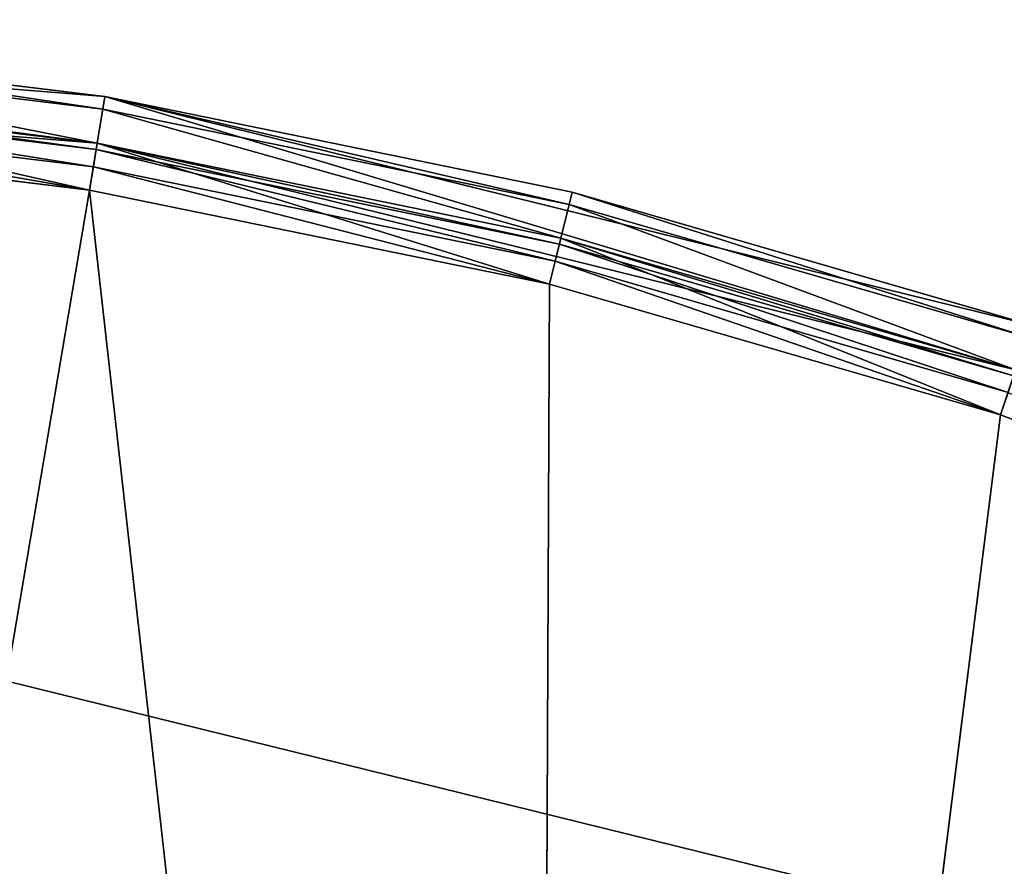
# Model space of a CAD drawing. Extents: x 0.2 to 45.2, y -45.2 to 0.
# Tile 90 of 106: x 24.2 to 25.9, y -14.2 to -12.7. Entities that reach past the tile are written whole.
import ezdxf

# ---------------------------------------------------------------- set-up
doc = ezdxf.new("R2010")
doc.units = 0
doc.header["$LTSCALE"] = 2.54
doc.layers.get('0').update_dxf_attribs({"color": 13, "linetype": 'CONTINUOUS'})

# ---------------------------------------------------------------- blocks, each defined once
blk = doc.blocks.new('CIRCOLO-LED-10813-10863_ST')
at = {"color": 0}
for p, q in [((23.1961, 101.0002, 19.6577), (24.3235, 101.0002, 13.0124)), ((23.1961, 101.0002, 19.6577), (24.3235, 101.0002, 13.0124)), ((24.3235, 101.0002, 13.0124), (23.5368, 101.0002, 12.9169)), ((24.3235, 101.0002, 13.0124), (23.5368, 101.0002, 12.9169)), ((24.3235, 101.0002, 13.0124), (23.5433, 100.9788, 12.8372)), ((24.3235, 101.0002, 13.0124), (23.5433, 100.9788, 12.8372)), ((25.0711, 101.0002, 19.6577), (24.3235, 101.0002, 13.0124)), ((25.0999, 101.0002, 13.1709), (24.3235, 101.0002, 13.0124)), ((25.0711, 101.0002, 19.6577), (24.3235, 101.0002, 13.0124)), ((24.3235, 101.0002, 13.0124), (24.3363, 100.9788, 12.9335)), ((24.3235, 101.0002, 13.0124), (24.3363, 100.9788, 12.9335)), ((25.0999, 101.0002, 13.1709), (24.3235, 101.0002, 13.0124)), ((25.0999, 101.0002, 13.1709), (24.3363, 100.9788, 12.9335)), ((25.0999, 101.0002, 13.1709), (24.3363, 100.9788, 12.9335)), ((25.861, 101.0002, 13.3914), (25.0711, 101.0002, 19.6577)), ((25.861, 101.0002, 13.3914), (25.0711, 101.0002, 19.6577)), ((25.0999, 101.0002, 13.1709), (25.0711, 101.0002, 19.6577)), ((25.0999, 101.0002, 13.1709), (25.0711, 101.0002, 19.6577)), ((25.861, 101.0002, 13.3914), (25.0999, 101.0002, 13.1709)), ((25.0999, 101.0002, 13.1709), (25.119, 100.9788, 13.0933)), ((25.0999, 101.0002, 13.1709), (25.119, 100.9788, 13.0933)), ((25.861, 101.0002, 13.3914), (25.0999, 101.0002, 13.1709)), ((25.861, 101.0002, 13.3914), (25.119, 100.9788, 13.0933)), ((25.861, 101.0002, 13.3914), (25.119, 100.9788, 13.0933)), ((26.602, 101.0002, 13.6724), (25.861, 101.0002, 13.3914)), ((25.861, 101.0002, 13.3914), (25.8864, 100.9788, 13.3155)), ((25.861, 101.0002, 13.3914), (25.8864, 100.9788, 13.3155)), ((26.602, 101.0002, 13.6724), (25.861, 101.0002, 13.3914)), ((23.5433, 100.9788, 12.8372), (24.3363, 100.9788, 12.9335)), ((23.5433, 100.9788, 12.8372), (24.3363, 100.9788, 12.9335)), ((24.3363, 100.9788, 12.9335), (23.548, 100.9202, 12.7788)), ((24.3363, 100.9788, 12.9335), (23.548, 100.9202, 12.7788)), ((24.3363, 100.9788, 12.9335), (24.3457, 100.9202, 12.8757)), ((24.3363, 100.9788, 12.9335), (24.3457, 100.9202, 12.8757)), ((24.3363, 100.9788, 12.9335), (25.119, 100.9788, 13.0933)), ((24.3363, 100.9788, 12.9335), (25.119, 100.9788, 13.0933)), ((25.119, 100.9788, 13.0933), (24.3457, 100.9202, 12.8757)), ((25.119, 100.9788, 13.0933), (24.3457, 100.9202, 12.8757)), ((25.119, 100.9788, 13.0933), (25.1331, 100.9202, 13.0364)), ((25.119, 100.9788, 13.0933), (25.1331, 100.9202, 13.0364)), ((25.119, 100.9788, 13.0933), (25.8864, 100.9788, 13.3155)), ((25.119, 100.9788, 13.0933), (25.8864, 100.9788, 13.3155)), ((25.8864, 100.9788, 13.3155), (25.1331, 100.9202, 13.0364)), ((25.8864, 100.9788, 13.3155), (25.1331, 100.9202, 13.0364)), ((23.1961, 100.9202, 19.6577), (24.3235, 100.9202, 13.0124)), ((23.1961, 100.9202, 19.6577), (24.3235, 100.9202, 13.0124)), ((23.5368, 100.9202, 12.9169), (24.3235, 100.9202, 13.0124)), ((23.5368, 100.9202, 12.9169), (24.3235, 100.9202, 13.0124)), ((23.54, 100.9095, 12.877), (24.3235, 100.9202, 13.0124)), ((23.54, 100.9095, 12.877), (24.3235, 100.9202, 13.0124)), ((23.548, 100.9202, 12.7788), (24.3457, 100.9202, 12.8757)), ((23.548, 100.9202, 12.7788), (24.3457, 100.9202, 12.8757)), ((24.3457, 100.9202, 12.8757), (23.5497, 100.8402, 12.7574)), ((24.3457, 100.9202, 12.8757), (23.5497, 100.8402, 12.7574)), ((25.0711, 100.9202, 19.6577), (24.3235, 100.9202, 13.0124)), ((24.3235, 100.9202, 13.0124), (25.0999, 100.9202, 13.1709)), ((25.0711, 100.9202, 19.6577), (24.3235, 100.9202, 13.0124)), ((24.3299, 100.9095, 12.9729), (24.3235, 100.9202, 13.0124)), ((24.3299, 100.9095, 12.9729), (24.3235, 100.9202, 13.0124)), ((24.3235, 100.9202, 13.0124), (25.0999, 100.9202, 13.1709)), ((24.3299, 100.9095, 12.9729), (25.0999, 100.9202, 13.1709)), ((24.3299, 100.9095, 12.9729), (25.0999, 100.9202, 13.1709)), ((24.3457, 100.9202, 12.8757), (24.3491, 100.8402, 12.8545)), ((24.3457, 100.9202, 12.8757), (24.3491, 100.8402, 12.8545)), ((24.3457, 100.9202, 12.8757), (25.1331, 100.9202, 13.0364)), ((24.3457, 100.9202, 12.8757), (25.1331, 100.9202, 13.0364)), ((25.1331, 100.9202, 13.0364), (24.3491, 100.8402, 12.8545)), ((25.1331, 100.9202, 13.0364), (24.3491, 100.8402, 12.8545)), ((25.861, 100.9202, 13.3914), (25.0711, 100.9202, 19.6577)), ((25.0711, 100.9202, 19.6577), (25.0999, 100.9202, 13.1709)), ((25.861, 100.9202, 13.3914), (25.0711, 100.9202, 19.6577)), ((25.0711, 100.9202, 19.6577), (25.0999, 100.9202, 13.1709)), ((25.0999, 100.9202, 13.1709), (25.861, 100.9202, 13.3914)), ((25.1095, 100.9095, 13.1321), (25.0999, 100.9202, 13.1709)), ((25.1095, 100.9095, 13.1321), (25.0999, 100.9202, 13.1709)), ((25.0999, 100.9202, 13.1709), (25.861, 100.9202, 13.3914)), ((25.1095, 100.9095, 13.1321), (25.861, 100.9202, 13.3914)), ((25.1095, 100.9095, 13.1321), (25.861, 100.9202, 13.3914)), ((25.1331, 100.9202, 13.0364), (25.1382, 100.8402, 13.0156)), ((25.1331, 100.9202, 13.0364), (25.1382, 100.8402, 13.0156)), ((25.1331, 100.9202, 13.0364), (25.9049, 100.9202, 13.26)), ((25.1331, 100.9202, 13.0364), (25.9049, 100.9202, 13.26)), ((25.9049, 100.9202, 13.26), (25.1382, 100.8402, 13.0156)), ((25.9049, 100.9202, 13.26), (25.1382, 100.8402, 13.0156)), ((25.861, 100.9202, 13.3914), (26.602, 100.9202, 13.6724)), ((25.8737, 100.9095, 13.3535), (25.861, 100.9202, 13.3914)), ((25.8737, 100.9095, 13.3535), (25.861, 100.9202, 13.3914)), ((25.861, 100.9202, 13.3914), (26.602, 100.9202, 13.6724)), ((24.3299, 100.9095, 12.9729), (23.54, 100.9095, 12.877)), ((24.3299, 100.9095, 12.9729), (23.54, 100.9095, 12.877)), ((23.5424, 100.8802, 12.8479), (24.3299, 100.9095, 12.9729)), ((23.5424, 100.8802, 12.8479), (24.3299, 100.9095, 12.9729)), ((24.3346, 100.8802, 12.944), (24.3299, 100.9095, 12.9729)), ((24.3346, 100.8802, 12.944), (24.3299, 100.9095, 12.9729)), ((25.1095, 100.9095, 13.1321), (24.3299, 100.9095, 12.9729)), ((25.1095, 100.9095, 13.1321), (24.3299, 100.9095, 12.9729)), ((24.3346, 100.8802, 12.944), (25.1095, 100.9095, 13.1321)), ((24.3346, 100.8802, 12.944), (25.1095, 100.9095, 13.1321)), ((25.1165, 100.8802, 13.1037), (25.1095, 100.9095, 13.1321)), ((25.1165, 100.8802, 13.1037), (25.1095, 100.9095, 13.1321)), ((25.8737, 100.9095, 13.3535), (25.1095, 100.9095, 13.1321)), ((25.8737, 100.9095, 13.3535), (25.1095, 100.9095, 13.1321)), ((25.1165, 100.8802, 13.1037), (25.8737, 100.9095, 13.3535)), ((25.1165, 100.8802, 13.1037), (25.8737, 100.9095, 13.3535)), ((24.3346, 100.8802, 12.944), (23.5424, 100.8802, 12.8479)), ((24.3346, 100.8802, 12.944), (23.5424, 100.8802, 12.8479)), ((23.5433, 100.8402, 12.8372), (24.3346, 100.8802, 12.944)), ((23.5433, 100.8402, 12.8372), (24.3346, 100.8802, 12.944)), ((24.3363, 100.8402, 12.9335), (24.3346, 100.8802, 12.944)), ((24.3363, 100.8402, 12.9335), (24.3346, 100.8802, 12.944)), ((25.1165, 100.8802, 13.1037), (24.3346, 100.8802, 12.944)), ((25.1165, 100.8802, 13.1037), (24.3346, 100.8802, 12.944)), ((24.3363, 100.8402, 12.9335), (25.1165, 100.8802, 13.1037)), ((24.3363, 100.8402, 12.9335), (25.1165, 100.8802, 13.1037)), ((25.119, 100.8402, 13.0933), (25.1165, 100.8802, 13.1037)), ((25.119, 100.8402, 13.0933), (25.1165, 100.8802, 13.1037)), ((25.883, 100.8802, 13.3257), (25.1165, 100.8802, 13.1037)), ((25.883, 100.8802, 13.3257), (25.1165, 100.8802, 13.1037)), ((25.119, 100.8402, 13.0933), (25.883, 100.8802, 13.3257)), ((25.119, 100.8402, 13.0933), (25.883, 100.8802, 13.3257)), ((24.3363, 98.3002, 12.9335), (23.5433, 100.8402, 12.8372)), ((24.3363, 100.8402, 12.9335), (23.5433, 100.8402, 12.8372)), ((24.3363, 98.3002, 12.9335), (23.5433, 100.8402, 12.8372)), ((24.3363, 100.8402, 12.9335), (23.5433, 100.8402, 12.8372)), ((23.5497, 100.8402, 12.7574), (24.3491, 98.3002, 12.8545)), ((23.5497, 100.8402, 12.7574), (24.3491, 98.3002, 12.8545)), ((23.5497, 100.8402, 12.7574), (24.3491, 100.8402, 12.8545)), ((23.5497, 100.8402, 12.7574), (24.3491, 100.8402, 12.8545)), ((25.119, 100.8402, 13.0933), (24.3363, 98.3002, 12.9335)), ((25.119, 100.8402, 13.0933), (24.3363, 98.3002, 12.9335)), ((25.119, 100.8402, 13.0933), (24.3363, 100.8402, 12.9335)), ((24.3363, 100.8402, 12.9335), (24.3363, 98.3002, 12.9335)), ((24.3363, 100.8402, 12.9335), (24.3363, 98.3002, 12.9335)), ((25.119, 100.8402, 13.0933), (24.3363, 100.8402, 12.9335)), ((24.3491, 98.3002, 12.8545), (25.1382, 100.8402, 13.0156)), ((24.3491, 100.8402, 12.8545), (24.3491, 98.3002, 12.8545)), ((24.3491, 100.8402, 12.8545), (24.3491, 98.3002, 12.8545)), ((24.3491, 100.8402, 12.8545), (25.1382, 100.8402, 13.0156)), ((24.3491, 98.3002, 12.8545), (25.1382, 100.8402, 13.0156)), ((24.3491, 100.8402, 12.8545), (25.1382, 100.8402, 13.0156)), ((25.8864, 98.3002, 13.3155), (25.119, 100.8402, 13.0933)), ((25.8864, 100.8402, 13.3155), (25.119, 100.8402, 13.0933)), ((25.8864, 98.3002, 13.3155), (25.119, 100.8402, 13.0933)), ((25.8864, 100.8402, 13.3155), (25.119, 100.8402, 13.0933)), ((25.1382, 100.8402, 13.0156), (25.9117, 98.3002, 13.2396)), ((25.1382, 100.8402, 13.0156), (25.9117, 98.3002, 13.2396)), ((25.1382, 100.8402, 13.0156), (25.9117, 100.8402, 13.2396)), ((25.1382, 100.8402, 13.0156), (25.9117, 100.8402, 13.2396)), ((24.1887, 98.4002, 13.8415), (25.595, 98.4002, 14.1882)), ((25.595, 98.4002, 14.1882), (24.1887, 98.3002, 13.8415)), ((25.595, 98.4002, 14.1882), (24.1887, 98.3002, 13.8415)), ((24.1887, 98.4002, 13.8415), (25.595, 98.4002, 14.1882)), ((22.745, 98.3002, 12.725), (24.3363, 98.3002, 12.9335)), ((24.3363, 98.3002, 12.9335), (22.745, 98.3002, 12.805)), ((22.745, 98.3002, 12.725), (24.3363, 98.3002, 12.9335)), ((22.745, 98.3002, 12.725), (24.3491, 98.3002, 12.8545)), ((24.3363, 98.3002, 12.9335), (22.745, 98.3002, 12.805)), ((22.745, 98.3002, 12.725), (24.3491, 98.3002, 12.8545)), ((25.595, 98.3002, 14.1882), (24.1887, 98.3002, 13.8415)), ((25.595, 98.3002, 14.1882), (24.1887, 98.3002, 13.8415)), ((24.3491, 98.3002, 12.8545), (24.3363, 98.3002, 12.9335)), ((24.3491, 98.3002, 12.8545), (24.3363, 98.3002, 12.9335)), ((25.8864, 98.3002, 13.3155), (24.3363, 98.3002, 12.9335)), ((25.8864, 98.3002, 13.3155), (24.3363, 98.3002, 12.9335)), ((24.3491, 98.3002, 12.8545), (25.8864, 98.3002, 13.3155)), ((24.3491, 98.3002, 12.8545), (25.8864, 98.3002, 13.3155)), ((24.3491, 98.3002, 12.8545), (25.9117, 98.3002, 13.2396)), ((24.3491, 98.3002, 12.8545), (25.9117, 98.3002, 13.2396))]:
    blk.add_line(p, q, dxfattribs=at)
mesh = blk.add_polyface(dxfattribs=at)
corners = [(23.1961, 101.0002, 19.6577), (24.3235, 101.0002, 13.0124), (23.5368, 101.0002, 12.9169)]
mesh.append_faces([[corners[k] for k in face] for face in [(0, 1, 2)]], dxfattribs={"color": 0})
mesh = blk.add_polyface(dxfattribs=at)
corners = [(25.0711, 101.0002, 19.6577), (24.3235, 101.0002, 13.0124), (23.1961, 101.0002, 19.6577)]
mesh.append_faces([[corners[k] for k in face] for face in [(0, 1, 2)]], dxfattribs={"color": 0})
mesh = blk.add_polyface(dxfattribs=at)
corners = [(24.3235, 101.0002, 13.0124), (23.5433, 100.9788, 12.8372), (23.5368, 101.0002, 12.9169)]
mesh.append_faces([[corners[k] for k in face] for face in [(0, 1, 2)]], dxfattribs={"color": 0})
mesh = blk.add_polyface(dxfattribs=at)
corners = [(24.3235, 101.0002, 13.0124), (24.3363, 100.9788, 12.9335), (23.5433, 100.9788, 12.8372)]
mesh.append_faces([[corners[k] for k in face] for face in [(0, 1, 2)]], dxfattribs={"color": 0})
mesh = blk.add_polyface(dxfattribs=at)
corners = [(25.0711, 101.0002, 19.6577), (25.0999, 101.0002, 13.1709), (24.3235, 101.0002, 13.0124)]
mesh.append_faces([[corners[k] for k in face] for face in [(0, 1, 2)]], dxfattribs={"color": 0})
mesh = blk.add_polyface(dxfattribs=at)
corners = [(25.0999, 101.0002, 13.1709), (24.3363, 100.9788, 12.9335), (24.3235, 101.0002, 13.0124)]
mesh.append_faces([[corners[k] for k in face] for face in [(0, 1, 2)]], dxfattribs={"color": 0})
mesh = blk.add_polyface(dxfattribs=at)
corners = [(25.0999, 101.0002, 13.1709), (25.119, 100.9788, 13.0933), (24.3363, 100.9788, 12.9335)]
mesh.append_faces([[corners[k] for k in face] for face in [(0, 1, 2)]], dxfattribs={"color": 0})
mesh = blk.add_polyface(dxfattribs=at)
corners = [(25.0711, 101.0002, 19.6577), (27.3179, 101.0002, 14.0121), (26.602, 101.0002, 13.6724)]
mesh.append_faces([[corners[k] for k in face] for face in [(0, 1, 2)]], dxfattribs={"color": 0})
mesh = blk.add_polyface(dxfattribs=at)
corners = [(25.0711, 101.0002, 19.6577), (26.602, 101.0002, 13.6724), (25.861, 101.0002, 13.3914)]
mesh.append_faces([[corners[k] for k in face] for face in [(0, 1, 2)]], dxfattribs={"color": 0})
mesh = blk.add_polyface(dxfattribs=at)
corners = [(25.0711, 101.0002, 19.6577), (25.861, 101.0002, 13.3914), (25.0999, 101.0002, 13.1709)]
mesh.append_faces([[corners[k] for k in face] for face in [(0, 1, 2)]], dxfattribs={"color": 0})
mesh = blk.add_polyface(dxfattribs=at)
corners = [(27.0796, 101.0002, 19.6577), (27.3179, 101.0002, 14.0121), (25.0711, 101.0002, 19.6577)]
mesh.append_faces([[corners[k] for k in face] for face in [(0, 1, 2)]], dxfattribs={"color": 0})
mesh = blk.add_polyface(dxfattribs=at)
corners = [(25.861, 101.0002, 13.3914), (25.119, 100.9788, 13.0933), (25.0999, 101.0002, 13.1709)]
mesh.append_faces([[corners[k] for k in face] for face in [(0, 1, 2)]], dxfattribs={"color": 0})
mesh = blk.add_polyface(dxfattribs=at)
corners = [(25.861, 101.0002, 13.3914), (25.8864, 100.9788, 13.3155), (25.119, 100.9788, 13.0933)]
mesh.append_faces([[corners[k] for k in face] for face in [(0, 1, 2)]], dxfattribs={"color": 0})
mesh = blk.add_polyface(dxfattribs=at)
corners = [(26.602, 101.0002, 13.6724), (25.8864, 100.9788, 13.3155), (25.861, 101.0002, 13.3914)]
mesh.append_faces([[corners[k] for k in face] for face in [(0, 1, 2)]], dxfattribs={"color": 0})
mesh = blk.add_polyface(dxfattribs=at)
corners = [(24.3363, 100.9788, 12.9335), (23.548, 100.9202, 12.7788), (23.5433, 100.9788, 12.8372)]
mesh.append_faces([[corners[k] for k in face] for face in [(0, 1, 2)]], dxfattribs={"color": 0})
mesh = blk.add_polyface(dxfattribs=at)
corners = [(24.3363, 100.9788, 12.9335), (24.3457, 100.9202, 12.8757), (23.548, 100.9202, 12.7788)]
mesh.append_faces([[corners[k] for k in face] for face in [(0, 1, 2)]], dxfattribs={"color": 0})
mesh = blk.add_polyface(dxfattribs=at)
corners = [(25.119, 100.9788, 13.0933), (24.3457, 100.9202, 12.8757), (24.3363, 100.9788, 12.9335)]
mesh.append_faces([[corners[k] for k in face] for face in [(0, 1, 2)]], dxfattribs={"color": 0})
mesh = blk.add_polyface(dxfattribs=at)
corners = [(25.119, 100.9788, 13.0933), (25.1331, 100.9202, 13.0364), (24.3457, 100.9202, 12.8757)]
mesh.append_faces([[corners[k] for k in face] for face in [(0, 1, 2)]], dxfattribs={"color": 0})
mesh = blk.add_polyface(dxfattribs=at)
corners = [(25.8864, 100.9788, 13.3155), (25.1331, 100.9202, 13.0364), (25.119, 100.9788, 13.0933)]
mesh.append_faces([[corners[k] for k in face] for face in [(0, 1, 2)]], dxfattribs={"color": 0})
mesh = blk.add_polyface(dxfattribs=at)
corners = [(25.8864, 100.9788, 13.3155), (25.9049, 100.9202, 13.26), (25.1331, 100.9202, 13.0364)]
mesh.append_faces([[corners[k] for k in face] for face in [(0, 1, 2)]], dxfattribs={"color": 0})
mesh = blk.add_polyface(dxfattribs=at)
corners = [(23.1961, 100.9202, 19.6577), (24.3235, 100.9202, 13.0124), (25.0711, 100.9202, 19.6577)]
mesh.append_faces([[corners[k] for k in face] for face in [(0, 1, 2)]], dxfattribs={"color": 0})
mesh = blk.add_polyface(dxfattribs=at)
corners = [(23.1961, 100.9202, 19.6577), (23.5368, 100.9202, 12.9169), (24.3235, 100.9202, 13.0124)]
mesh.append_faces([[corners[k] for k in face] for face in [(0, 1, 2)]], dxfattribs={"color": 0})
mesh = blk.add_polyface(dxfattribs=at)
corners = [(24.3235, 100.9202, 13.0124), (23.5368, 100.9202, 12.9169), (23.54, 100.9095, 12.877)]
mesh.append_faces([[corners[k] for k in face] for face in [(0, 1, 2)]], dxfattribs={"color": 0})
mesh = blk.add_polyface(dxfattribs=at)
corners = [(24.3235, 100.9202, 13.0124), (23.54, 100.9095, 12.877), (24.3299, 100.9095, 12.9729)]
mesh.append_faces([[corners[k] for k in face] for face in [(0, 1, 2)]], dxfattribs={"color": 0})
mesh = blk.add_polyface(dxfattribs=at)
corners = [(24.3457, 100.9202, 12.8757), (23.5497, 100.8402, 12.7574), (23.548, 100.9202, 12.7788)]
mesh.append_faces([[corners[k] for k in face] for face in [(0, 1, 2)]], dxfattribs={"color": 0})
mesh = blk.add_polyface(dxfattribs=at)
corners = [(24.3491, 100.8402, 12.8545), (23.5497, 100.8402, 12.7574), (24.3457, 100.9202, 12.8757)]
mesh.append_faces([[corners[k] for k in face] for face in [(0, 1, 2)]], dxfattribs={"color": 0})
mesh = blk.add_polyface(dxfattribs=at)
corners = [(25.0711, 100.9202, 19.6577), (24.3235, 100.9202, 13.0124), (25.0999, 100.9202, 13.1709)]
mesh.append_faces([[corners[k] for k in face] for face in [(0, 1, 2)]], dxfattribs={"color": 0})
mesh = blk.add_polyface(dxfattribs=at)
corners = [(25.0999, 100.9202, 13.1709), (24.3235, 100.9202, 13.0124), (24.3299, 100.9095, 12.9729)]
mesh.append_faces([[corners[k] for k in face] for face in [(0, 1, 2)]], dxfattribs={"color": 0})
mesh = blk.add_polyface(dxfattribs=at)
corners = [(25.0999, 100.9202, 13.1709), (24.3299, 100.9095, 12.9729), (25.1095, 100.9095, 13.1321)]
mesh.append_faces([[corners[k] for k in face] for face in [(0, 1, 2)]], dxfattribs={"color": 0})
mesh = blk.add_polyface(dxfattribs=at)
corners = [(25.1331, 100.9202, 13.0364), (24.3491, 100.8402, 12.8545), (24.3457, 100.9202, 12.8757)]
mesh.append_faces([[corners[k] for k in face] for face in [(0, 1, 2)]], dxfattribs={"color": 0})
mesh = blk.add_polyface(dxfattribs=at)
corners = [(25.1382, 100.8402, 13.0156), (24.3491, 100.8402, 12.8545), (25.1331, 100.9202, 13.0364)]
mesh.append_faces([[corners[k] for k in face] for face in [(0, 1, 2)]], dxfattribs={"color": 0})
mesh = blk.add_polyface(dxfattribs=at)
corners = [(25.0711, 100.9202, 19.6577), (25.0999, 100.9202, 13.1709), (25.861, 100.9202, 13.3914)]
mesh.append_faces([[corners[k] for k in face] for face in [(0, 1, 2)]], dxfattribs={"color": 0})
mesh = blk.add_polyface(dxfattribs=at)
corners = [(25.0711, 100.9202, 19.6577), (25.861, 100.9202, 13.3914), (26.602, 100.9202, 13.6724)]
mesh.append_faces([[corners[k] for k in face] for face in [(0, 1, 2)]], dxfattribs={"color": 0})
mesh = blk.add_polyface(dxfattribs=at)
corners = [(25.0711, 100.9202, 19.6577), (26.602, 100.9202, 13.6724), (27.0796, 100.9202, 19.6577)]
mesh.append_faces([[corners[k] for k in face] for face in [(0, 1, 2)]], dxfattribs={"color": 0})
mesh = blk.add_polyface(dxfattribs=at)
corners = [(25.861, 100.9202, 13.3914), (25.0999, 100.9202, 13.1709), (25.1095, 100.9095, 13.1321)]
mesh.append_faces([[corners[k] for k in face] for face in [(0, 1, 2)]], dxfattribs={"color": 0})
mesh = blk.add_polyface(dxfattribs=at)
corners = [(25.861, 100.9202, 13.3914), (25.1095, 100.9095, 13.1321), (25.8737, 100.9095, 13.3535)]
mesh.append_faces([[corners[k] for k in face] for face in [(0, 1, 2)]], dxfattribs={"color": 0})
mesh = blk.add_polyface(dxfattribs=at)
corners = [(25.9049, 100.9202, 13.26), (25.1382, 100.8402, 13.0156), (25.1331, 100.9202, 13.0364)]
mesh.append_faces([[corners[k] for k in face] for face in [(0, 1, 2)]], dxfattribs={"color": 0})
mesh = blk.add_polyface(dxfattribs=at)
corners = [(25.9117, 100.8402, 13.2396), (25.1382, 100.8402, 13.0156), (25.9049, 100.9202, 13.26)]
mesh.append_faces([[corners[k] for k in face] for face in [(0, 1, 2)]], dxfattribs={"color": 0})
mesh = blk.add_polyface(dxfattribs=at)
corners = [(26.602, 100.9202, 13.6724), (25.861, 100.9202, 13.3914), (25.8737, 100.9095, 13.3535)]
mesh.append_faces([[corners[k] for k in face] for face in [(0, 1, 2)]], dxfattribs={"color": 0})
mesh = blk.add_polyface(dxfattribs=at)
corners = [(24.3299, 100.9095, 12.9729), (23.54, 100.9095, 12.877), (23.5424, 100.8802, 12.8479)]
mesh.append_faces([[corners[k] for k in face] for face in [(0, 1, 2)]], dxfattribs={"color": 0})
mesh = blk.add_polyface(dxfattribs=at)
corners = [(24.3299, 100.9095, 12.9729), (23.5424, 100.8802, 12.8479), (24.3346, 100.8802, 12.944)]
mesh.append_faces([[corners[k] for k in face] for face in [(0, 1, 2)]], dxfattribs={"color": 0})
mesh = blk.add_polyface(dxfattribs=at)
corners = [(25.1095, 100.9095, 13.1321), (24.3299, 100.9095, 12.9729), (24.3346, 100.8802, 12.944)]
mesh.append_faces([[corners[k] for k in face] for face in [(0, 1, 2)]], dxfattribs={"color": 0})
mesh = blk.add_polyface(dxfattribs=at)
corners = [(25.1095, 100.9095, 13.1321), (24.3346, 100.8802, 12.944), (25.1165, 100.8802, 13.1037)]
mesh.append_faces([[corners[k] for k in face] for face in [(0, 1, 2)]], dxfattribs={"color": 0})
mesh = blk.add_polyface(dxfattribs=at)
corners = [(25.8737, 100.9095, 13.3535), (25.1095, 100.9095, 13.1321), (25.1165, 100.8802, 13.1037)]
mesh.append_faces([[corners[k] for k in face] for face in [(0, 1, 2)]], dxfattribs={"color": 0})
mesh = blk.add_polyface(dxfattribs=at)
corners = [(25.8737, 100.9095, 13.3535), (25.1165, 100.8802, 13.1037), (25.883, 100.8802, 13.3257)]
mesh.append_faces([[corners[k] for k in face] for face in [(0, 1, 2)]], dxfattribs={"color": 0})
mesh = blk.add_polyface(dxfattribs=at)
corners = [(24.3346, 100.8802, 12.944), (23.5424, 100.8802, 12.8479), (23.5433, 100.8402, 12.8372)]
mesh.append_faces([[corners[k] for k in face] for face in [(0, 1, 2)]], dxfattribs={"color": 0})
mesh = blk.add_polyface(dxfattribs=at)
corners = [(24.3363, 100.8402, 12.9335), (24.3346, 100.8802, 12.944), (23.5433, 100.8402, 12.8372)]
mesh.append_faces([[corners[k] for k in face] for face in [(0, 1, 2)]], dxfattribs={"color": 0})
mesh = blk.add_polyface(dxfattribs=at)
corners = [(25.1165, 100.8802, 13.1037), (24.3346, 100.8802, 12.944), (24.3363, 100.8402, 12.9335)]
mesh.append_faces([[corners[k] for k in face] for face in [(0, 1, 2)]], dxfattribs={"color": 0})
mesh = blk.add_polyface(dxfattribs=at)
corners = [(25.119, 100.8402, 13.0933), (25.1165, 100.8802, 13.1037), (24.3363, 100.8402, 12.9335)]
mesh.append_faces([[corners[k] for k in face] for face in [(0, 1, 2)]], dxfattribs={"color": 0})
mesh = blk.add_polyface(dxfattribs=at)
corners = [(25.883, 100.8802, 13.3257), (25.1165, 100.8802, 13.1037), (25.119, 100.8402, 13.0933)]
mesh.append_faces([[corners[k] for k in face] for face in [(0, 1, 2)]], dxfattribs={"color": 0})
mesh = blk.add_polyface(dxfattribs=at)
corners = [(25.8864, 100.8402, 13.3155), (25.883, 100.8802, 13.3257), (25.119, 100.8402, 13.0933)]
mesh.append_faces([[corners[k] for k in face] for face in [(0, 1, 2)]], dxfattribs={"color": 0})
mesh = blk.add_polyface(dxfattribs=at)
corners = [(24.3363, 98.3002, 12.9335), (23.5433, 100.8402, 12.8372), (22.745, 98.3002, 12.805)]
mesh.append_faces([[corners[k] for k in face] for face in [(0, 1, 2)]], dxfattribs={"color": 0})
mesh = blk.add_polyface(dxfattribs=at)
corners = [(24.3491, 98.3002, 12.8545), (22.745, 98.3002, 12.725), (23.5497, 100.8402, 12.7574)]
mesh.append_faces([[corners[k] for k in face] for face in [(0, 1, 2)]], dxfattribs={"color": 0})
mesh = blk.add_polyface(dxfattribs=at)
corners = [(24.3363, 100.8402, 12.9335), (23.5433, 100.8402, 12.8372), (24.3363, 98.3002, 12.9335)]
mesh.append_faces([[corners[k] for k in face] for face in [(0, 1, 2)]], dxfattribs={"color": 0})
mesh = blk.add_polyface(dxfattribs=at)
corners = [(24.3491, 98.3002, 12.8545), (23.5497, 100.8402, 12.7574), (24.3491, 100.8402, 12.8545)]
mesh.append_faces([[corners[k] for k in face] for face in [(0, 1, 2)]], dxfattribs={"color": 0})
mesh = blk.add_polyface(dxfattribs=at)
corners = [(25.8864, 98.3002, 13.3155), (25.119, 100.8402, 13.0933), (24.3363, 98.3002, 12.9335)]
mesh.append_faces([[corners[k] for k in face] for face in [(0, 1, 2)]], dxfattribs={"color": 0})
mesh = blk.add_polyface(dxfattribs=at)
corners = [(25.119, 100.8402, 13.0933), (24.3363, 100.8402, 12.9335), (24.3363, 98.3002, 12.9335)]
mesh.append_faces([[corners[k] for k in face] for face in [(0, 1, 2)]], dxfattribs={"color": 0})
mesh = blk.add_polyface(dxfattribs=at)
corners = [(25.9117, 98.3002, 13.2396), (24.3491, 98.3002, 12.8545), (25.1382, 100.8402, 13.0156)]
mesh.append_faces([[corners[k] for k in face] for face in [(0, 1, 2)]], dxfattribs={"color": 0})
mesh = blk.add_polyface(dxfattribs=at)
corners = [(25.1382, 100.8402, 13.0156), (24.3491, 98.3002, 12.8545), (24.3491, 100.8402, 12.8545)]
mesh.append_faces([[corners[k] for k in face] for face in [(0, 1, 2)]], dxfattribs={"color": 0})
mesh = blk.add_polyface(dxfattribs=at)
corners = [(25.8864, 100.8402, 13.3155), (25.119, 100.8402, 13.0933), (25.8864, 98.3002, 13.3155)]
mesh.append_faces([[corners[k] for k in face] for face in [(0, 1, 2)]], dxfattribs={"color": 0})
mesh = blk.add_polyface(dxfattribs=at)
corners = [(25.9117, 98.3002, 13.2396), (25.1382, 100.8402, 13.0156), (25.9117, 100.8402, 13.2396)]
mesh.append_faces([[corners[k] for k in face] for face in [(0, 1, 2)]], dxfattribs={"color": 0})
mesh = blk.add_polyface(dxfattribs=at)
corners = [(22.745, 98.4002, 22.725), (25.595, 98.4002, 14.1882), (24.1887, 98.4002, 13.8415)]
mesh.append_faces([[corners[k] for k in face] for face in [(0, 1, 2)]], dxfattribs={"color": 0})
mesh = blk.add_polyface(dxfattribs=at)
corners = [(25.595, 98.4002, 14.1882), (24.1887, 98.3002, 13.8415), (24.1887, 98.4002, 13.8415)]
mesh.append_faces([[corners[k] for k in face] for face in [(0, 1, 2)]], dxfattribs={"color": 0})
mesh = blk.add_polyface(dxfattribs=at)
corners = [(25.595, 98.3002, 14.1882), (24.1887, 98.3002, 13.8415), (25.595, 98.4002, 14.1882)]
mesh.append_faces([[corners[k] for k in face] for face in [(0, 1, 2)]], dxfattribs={"color": 0})
mesh = blk.add_polyface(dxfattribs=at)
corners = [(24.3363, 98.3002, 12.9335), (22.745, 98.3002, 12.805), (22.745, 98.3002, 12.725)]
mesh.append_faces([[corners[k] for k in face] for face in [(0, 1, 2)]], dxfattribs={"color": 0})
mesh = blk.add_polyface(dxfattribs=at)
corners = [(24.3363, 98.3002, 12.9335), (22.745, 98.3002, 12.725), (24.3491, 98.3002, 12.8545)]
mesh.append_faces([[corners[k] for k in face] for face in [(0, 1, 2)]], dxfattribs={"color": 0})
mesh = blk.add_polyface(dxfattribs=at)
corners = [(22.745, 98.3002, 22.725), (24.1887, 98.3002, 13.8415), (25.595, 98.3002, 14.1882)]
mesh.append_faces([[corners[k] for k in face] for face in [(0, 1, 2)]], dxfattribs={"color": 0})
mesh = blk.add_polyface(dxfattribs=at)
corners = [(25.8864, 98.3002, 13.3155), (24.3363, 98.3002, 12.9335), (24.3491, 98.3002, 12.8545)]
mesh.append_faces([[corners[k] for k in face] for face in [(0, 1, 2)]], dxfattribs={"color": 0})
mesh = blk.add_polyface(dxfattribs=at)
corners = [(25.8864, 98.3002, 13.3155), (24.3491, 98.3002, 12.8545), (25.9117, 98.3002, 13.2396)]
mesh.append_faces([[corners[k] for k in face] for face in [(0, 1, 2)]], dxfattribs={"color": 0})

msp = doc.modelspace()

# ---------------------------------------------------------------- block references
at = {"color": 250, "extrusion": (0, -1, -5.55112e-16)}
msp.add_blockref('CIRCOLO-LED-10813-10863_ST', (0, 0), dxfattribs=at)

doc.saveas('drawing.dxf')
